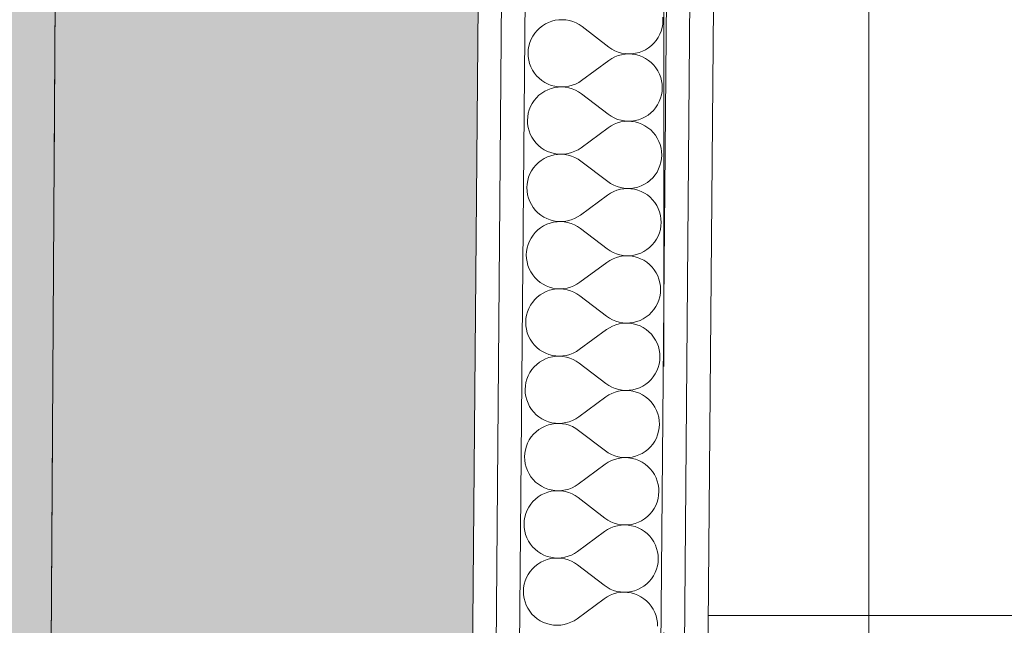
# Paper-space layout 'SA-902 Ruumi 103 siseviimistlused' of a CAD drawing. Header units: millimetres. Extents: x 15 to 415, y 5 to 292.
# Tile 56 of 108: x 134.94 to 140.17, y 149.23 to 152.44. Entities that reach past the tile are written whole.
import ezdxf
from ezdxf.xclip import XClip

# ---------------------------------------------------------------- set-up
doc = ezdxf.new("R2010")
doc.units = ezdxf.units.MM
doc.header["$MEASUREMENT"] = 0
doc.header["$XCLIPFRAME"] = 2
for name, pattern in [('Dot & Dashed', [6.702778, 3.527778, -1.763889, 0, -1.411111]), ('Small Dashed', [2.822222, 1.411111, -1.411111]), ('Wipeout_Contour', [1000, 0, -1000])]:
    doc.linetypes.add(name, pattern=pattern)
for name, color, linetype in [('AR - Seinad SS 2', 7, 'Continuous'), ('AR - Seinad SS.ol', 7, 'Continuous'), ('AR - Talad', 7, 'Continuous'), ('AR - Teljed', 7, 'Continuous'), ('AR - Vahelaed', 7, 'Continuous'), ('SA - põrandaviimistlus', 7, 'Continuous')]:
    doc.layers.add(name, color=color, linetype=linetype)
pattern_1 = [(0, (61.449, 53.2755), (0, 6), []), (90, (61.449, 53.2755), (-6, 0), [])]
pattern_2 = [(0, (61.4492, 53.2755), (0, 0.75), [0, -0.75])]

# ---------------------------------------------------------------- blocks, each defined once
blk = doc.blocks.new('*X12')
at = {"layer": 'AR - Seinad SS 2', "color": 5, "linetype": 'Continuous', "lineweight": 5}
for p, q in [((138.36, 152.4366), (138.3591, 152.4554)), ((137.7052, 152.3971), (137.6917, 152.384)), ((137.72, 152.4087), (137.7052, 152.3971)), ((137.7359, 152.4187), (137.72, 152.4087)), ((137.7528, 152.427), (137.7359, 152.4187)), ((137.7705, 152.4334), (137.7528, 152.427)), ((137.7888, 152.438), (137.7705, 152.4334)), ((137.8074, 152.4406), (137.7888, 152.438)), ((137.8262, 152.4412), (137.8074, 152.4406)), ((137.845, 152.4398), (137.8262, 152.4412)), ((137.8635, 152.4365), (137.845, 152.4398)), ((137.8816, 152.4313), (137.8635, 152.4365)), ((137.899, 152.4241), (137.8816, 152.4313)), ((137.9156, 152.4152), (137.899, 152.4241)), ((137.9311, 152.4046), (137.9156, 152.4152)), ((138.073, 152.2962), (137.9311, 152.4046)), ((138.3506, 152.3811), (138.3557, 152.3993)), ((138.3557, 152.3993), (138.3588, 152.4178)), ((138.3588, 152.4178), (138.36, 152.4366)), ((137.6692, 152.3538), (137.6605, 152.3372)), ((137.6796, 152.3695), (137.6692, 152.3538)), ((137.6917, 152.384), (137.6796, 152.3695)), ((138.3245, 152.3313), (138.335, 152.347)), ((138.335, 152.347), (138.3437, 152.3636)), ((138.3437, 152.3636), (138.3506, 152.3811)), ((137.6485, 152.3015), (137.6453, 152.283)), ((137.6535, 152.3197), (137.6485, 152.3015)), ((137.6605, 152.3372), (137.6535, 152.3197)), ((138.073, 152.2962), (138.0886, 152.2856)), ((138.0886, 152.2856), (138.1051, 152.2767)), ((138.2682, 152.2821), (138.2842, 152.2921)), ((138.2842, 152.2921), (138.299, 152.3037)), ((138.299, 152.3037), (138.3125, 152.3168)), ((138.3125, 152.3168), (138.3245, 152.3313)), ((137.6453, 152.283), (137.6442, 152.2642)), ((137.6442, 152.2642), (137.645, 152.2454)), ((137.645, 152.2454), (137.6478, 152.2268)), ((138.0881, 152.2351), (138.0724, 152.2248)), ((138.1049, 152.2438), (138.0881, 152.2351)), ((138.1224, 152.2506), (138.1049, 152.2438)), ((138.1051, 152.2767), (138.1226, 152.2695)), ((138.1406, 152.2555), (138.1224, 152.2506)), ((138.1226, 152.2695), (138.1406, 152.2643)), ((138.1406, 152.2643), (138.1592, 152.261)), ((138.1591, 152.2585), (138.1406, 152.2555)), ((138.1779, 152.2596), (138.1591, 152.2585)), ((138.1592, 152.261), (138.1779, 152.2596)), ((138.1779, 152.2596), (138.1967, 152.2602)), ((138.1967, 152.2586), (138.1779, 152.2596)), ((138.1967, 152.2602), (138.2154, 152.2628)), ((138.2153, 152.2557), (138.1967, 152.2586)), ((138.2335, 152.2508), (138.2153, 152.2557)), ((138.2154, 152.2628), (138.2336, 152.2674)), ((138.2511, 152.2441), (138.2335, 152.2508)), ((138.2336, 152.2674), (138.2513, 152.2738)), ((138.2678, 152.2355), (138.2511, 152.2441)), ((138.2513, 152.2738), (138.2682, 152.2821)), ((138.2836, 152.2253), (138.2678, 152.2355)), ((137.6478, 152.2268), (137.6526, 152.2086)), ((137.6526, 152.2086), (137.6592, 152.191)), ((137.6592, 152.191), (137.6676, 152.1741)), ((138.0724, 152.2248), (137.9286, 152.1189)), ((138.2982, 152.2134), (138.2836, 152.2253)), ((138.3115, 152.2), (138.2982, 152.2134)), ((138.3232, 152.1853), (138.3115, 152.2)), ((138.3334, 152.1695), (138.3232, 152.1853)), ((137.6676, 152.1741), (137.6778, 152.1583)), ((137.6778, 152.1583), (137.6896, 152.1436)), ((137.6896, 152.1436), (137.7029, 152.1303)), ((137.7029, 152.1303), (137.7175, 152.1184)), ((138.3419, 152.1527), (138.3334, 152.1695)), ((138.3485, 152.1351), (138.3419, 152.1527)), ((138.3533, 152.1169), (138.3485, 152.1351)), ((137.7175, 152.1184), (137.7332, 152.1081)), ((137.7332, 152.1081), (137.75, 152.0996)), ((137.7674, 152.0763), (137.7497, 152.0698)), ((137.75, 152.0996), (137.7676, 152.0928)), ((137.7857, 152.0808), (137.7674, 152.0763)), ((137.7676, 152.0928), (137.7857, 152.088)), ((137.7857, 152.088), (137.8043, 152.085)), ((137.8043, 152.0834), (137.7857, 152.0808)), ((137.8043, 152.085), (137.8231, 152.0841)), ((137.8231, 152.0841), (137.8043, 152.0834)), ((137.8231, 152.0841), (137.8419, 152.0851)), ((137.8419, 152.0827), (137.8231, 152.0841)), ((137.8419, 152.0851), (137.8605, 152.0881)), ((137.8604, 152.0794), (137.8419, 152.0827)), ((137.8785, 152.0741), (137.8604, 152.0794)), ((137.8605, 152.0881), (137.8787, 152.0931)), ((137.8787, 152.0931), (137.8962, 152.0999)), ((137.8962, 152.0999), (137.9129, 152.1085)), ((137.9129, 152.1085), (137.9286, 152.1189)), ((138.3561, 152.0983), (138.3533, 152.1169)), ((138.3557, 152.0607), (138.3569, 152.0795)), ((138.3569, 152.0795), (138.3561, 152.0983)), ((137.6886, 152.0268), (137.6766, 152.0124)), ((137.7021, 152.0399), (137.6886, 152.0268)), ((137.7169, 152.0516), (137.7021, 152.0399)), ((137.7328, 152.0616), (137.7169, 152.0516)), ((137.7497, 152.0698), (137.7328, 152.0616)), ((137.8959, 152.067), (137.8785, 152.0741)), ((137.9125, 152.0581), (137.8959, 152.067)), ((137.928, 152.0475), (137.9125, 152.0581)), ((138.07, 151.9391), (137.928, 152.0475)), ((138.3406, 152.0065), (138.3476, 152.024)), ((138.3476, 152.024), (138.3526, 152.0421)), ((138.3526, 152.0421), (138.3557, 152.0607)), ((137.6574, 151.98), (137.6504, 151.9625)), ((137.6661, 151.9967), (137.6574, 151.98)), ((137.6766, 152.0124), (137.6661, 151.9967)), ((138.3094, 151.9597), (138.3214, 151.9742)), ((138.3214, 151.9742), (138.3319, 151.9898)), ((138.3319, 151.9898), (138.3406, 152.0065)), ((137.6422, 151.9259), (137.6411, 151.9071)), ((137.6454, 151.9444), (137.6422, 151.9259)), ((137.6504, 151.9625), (137.6454, 151.9444)), ((138.07, 151.9391), (138.0855, 151.9285)), ((138.0855, 151.9285), (138.1021, 151.9195)), ((138.1021, 151.9195), (138.1195, 151.9124)), ((138.2482, 151.9167), (138.2651, 151.925)), ((138.2651, 151.925), (138.2811, 151.935)), ((138.2811, 151.935), (138.2959, 151.9466)), ((138.2959, 151.9466), (138.3094, 151.9597)), ((137.6411, 151.9071), (137.6419, 151.8883)), ((137.6419, 151.8883), (137.6447, 151.8697)), ((137.6447, 151.8697), (137.6495, 151.8514)), ((138.0693, 151.8677), (137.9256, 151.7618)), ((138.0851, 151.878), (138.0693, 151.8677)), ((138.1018, 151.8866), (138.0851, 151.878)), ((138.1193, 151.8935), (138.1018, 151.8866)), ((138.1375, 151.8984), (138.1193, 151.8935)), ((138.1195, 151.9124), (138.1376, 151.9072)), ((138.1561, 151.9014), (138.1375, 151.8984)), ((138.1376, 151.9072), (138.1561, 151.9038)), ((138.1561, 151.9038), (138.1748, 151.9025)), ((138.1748, 151.9025), (138.1561, 151.9014)), ((138.1748, 151.9025), (138.1937, 151.9031)), ((138.1936, 151.9015), (138.1748, 151.9025)), ((138.2122, 151.8986), (138.1936, 151.9015)), ((138.1937, 151.9031), (138.2123, 151.9057)), ((138.2304, 151.8937), (138.2122, 151.8986)), ((138.2123, 151.9057), (138.2306, 151.9102)), ((138.248, 151.887), (138.2304, 151.8937)), ((138.2306, 151.9102), (138.2482, 151.9167)), ((138.2647, 151.8784), (138.248, 151.887)), ((138.2805, 151.8681), (138.2647, 151.8784)), ((138.2951, 151.8562), (138.2805, 151.8681)), ((137.6495, 151.8514), (137.6561, 151.8338)), ((137.6561, 151.8338), (137.6646, 151.817)), ((137.6646, 151.817), (137.6747, 151.8012)), ((138.3084, 151.8429), (138.2951, 151.8562)), ((138.3202, 151.8282), (138.3084, 151.8429)), ((138.3303, 151.8124), (138.3202, 151.8282)), ((137.6747, 151.8012), (137.6865, 151.7865)), ((137.6865, 151.7865), (137.6998, 151.7732)), ((137.6998, 151.7732), (137.7144, 151.7613)), ((138.3388, 151.7956), (138.3303, 151.8124)), ((138.3454, 151.778), (138.3388, 151.7956)), ((138.3502, 151.7598), (138.3454, 151.778)), ((137.7144, 151.7613), (137.7302, 151.751)), ((137.7467, 151.7127), (137.7298, 151.7044)), ((137.7302, 151.751), (137.7469, 151.7424)), ((137.7643, 151.7192), (137.7467, 151.7127)), ((137.7469, 151.7424), (137.7645, 151.7357)), ((137.7826, 151.7237), (137.7643, 151.7192)), ((137.7645, 151.7357), (137.7827, 151.7308)), ((137.8012, 151.7263), (137.7826, 151.7237)), ((137.7827, 151.7308), (137.8013, 151.7279)), ((137.8201, 151.7269), (137.8012, 151.7263)), ((137.8013, 151.7279), (137.8201, 151.727)), ((137.8201, 151.727), (137.8388, 151.728)), ((137.8388, 151.7256), (137.8201, 151.7269)), ((137.8388, 151.728), (137.8574, 151.731)), ((137.8573, 151.7223), (137.8388, 151.7256)), ((137.8754, 151.717), (137.8573, 151.7223)), ((137.8574, 151.731), (137.8756, 151.7359)), ((137.8928, 151.7099), (137.8754, 151.717)), ((137.8756, 151.7359), (137.8931, 151.7428)), ((137.8931, 151.7428), (137.9098, 151.7514)), ((137.9098, 151.7514), (137.9256, 151.7618)), ((138.353, 151.7411), (138.3502, 151.7598)), ((138.3527, 151.7036), (138.3538, 151.7223)), ((138.3538, 151.7223), (138.353, 151.7411)), ((137.6855, 151.6697), (137.6735, 151.6552)), ((137.699, 151.6828), (137.6855, 151.6697)), ((137.7138, 151.6944), (137.699, 151.6828)), ((137.7298, 151.7044), (137.7138, 151.6944)), ((137.9094, 151.7009), (137.8928, 151.7099)), ((137.9249, 151.6903), (137.9094, 151.7009)), ((138.0669, 151.582), (137.9249, 151.6903)), ((138.3375, 151.6494), (138.3445, 151.6669)), ((138.3445, 151.6669), (138.3495, 151.685)), ((138.3495, 151.685), (138.3527, 151.7036)), ((137.6473, 151.6054), (137.6423, 151.5873)), ((137.6543, 151.6229), (137.6473, 151.6054)), ((137.663, 151.6396), (137.6543, 151.6229)), ((137.6735, 151.6552), (137.663, 151.6396)), ((138.3063, 151.6026), (138.3183, 151.6171)), ((138.3183, 151.6171), (138.3288, 151.6327)), ((138.3288, 151.6327), (138.3375, 151.6494)), ((137.6392, 151.5687), (137.638, 151.5499)), ((137.6423, 151.5873), (137.6392, 151.5687)), ((138.0669, 151.582), (138.0824, 151.5713)), ((138.0824, 151.5713), (138.099, 151.5624)), ((138.099, 151.5624), (138.1164, 151.5553)), ((138.1164, 151.5553), (138.1345, 151.55)), ((138.2092, 151.5486), (138.2275, 151.5531)), ((138.2275, 151.5531), (138.2452, 151.5596)), ((138.2452, 151.5596), (138.2621, 151.5678)), ((138.2621, 151.5678), (138.278, 151.5778)), ((138.278, 151.5778), (138.2928, 151.5895)), ((138.2928, 151.5895), (138.3063, 151.6026)), ((137.638, 151.5499), (137.6388, 151.5311)), ((137.6388, 151.5311), (137.6416, 151.5125)), ((137.6416, 151.5125), (137.6464, 151.4943)), ((138.0663, 151.5105), (137.9225, 151.4046)), ((138.082, 151.5209), (138.0663, 151.5105)), ((138.0987, 151.5295), (138.082, 151.5209)), ((138.1162, 151.5363), (138.0987, 151.5295)), ((138.1344, 151.5413), (138.1162, 151.5363)), ((138.153, 151.5443), (138.1344, 151.5413)), ((138.1345, 151.55), (138.153, 151.5467)), ((138.153, 151.5467), (138.1718, 151.5453)), ((138.1718, 151.5453), (138.153, 151.5443)), ((138.1718, 151.5453), (138.1906, 151.546)), ((138.1906, 151.5444), (138.1718, 151.5453)), ((138.1906, 151.546), (138.2092, 151.5486)), ((138.2092, 151.5414), (138.1906, 151.5444)), ((138.2273, 151.5366), (138.2092, 151.5414)), ((138.2449, 151.5298), (138.2273, 151.5366)), ((138.2617, 151.5213), (138.2449, 151.5298)), ((138.2774, 151.511), (138.2617, 151.5213)), ((138.292, 151.4991), (138.2774, 151.511)), ((137.6464, 151.4943), (137.653, 151.4767)), ((137.653, 151.4767), (137.6615, 151.4599)), ((137.6615, 151.4599), (137.6717, 151.4441)), ((138.3053, 151.4858), (138.292, 151.4991)), ((138.3171, 151.4711), (138.3053, 151.4858)), ((138.3273, 151.4553), (138.3171, 151.4711)), ((138.3357, 151.4384), (138.3273, 151.4553)), ((137.6717, 151.4441), (137.6834, 151.4294)), ((137.6834, 151.4294), (137.6967, 151.416)), ((137.6967, 151.416), (137.7113, 151.4042)), ((137.7113, 151.4042), (137.7271, 151.3939)), ((137.9068, 151.3943), (137.9225, 151.4046)), ((138.3423, 151.4208), (138.3357, 151.4384)), ((138.3471, 151.4026), (138.3423, 151.4208)), ((138.3499, 151.384), (138.3471, 151.4026)), ((137.7267, 151.3473), (137.7107, 151.3373)), ((137.7436, 151.3556), (137.7267, 151.3473)), ((137.7271, 151.3939), (137.7438, 151.3853)), ((137.7613, 151.362), (137.7436, 151.3556)), ((137.7438, 151.3853), (137.7614, 151.3786)), ((137.7795, 151.3666), (137.7613, 151.362)), ((137.7614, 151.3786), (137.7796, 151.3737)), ((137.7982, 151.3692), (137.7795, 151.3666)), ((137.7796, 151.3737), (137.7982, 151.3708)), ((137.7982, 151.3708), (137.817, 151.3698)), ((137.817, 151.3698), (137.7982, 151.3692)), ((137.817, 151.3698), (137.8358, 151.3709)), ((137.8357, 151.3684), (137.817, 151.3698)), ((137.8543, 151.3651), (137.8357, 151.3684)), ((137.8358, 151.3709), (137.8543, 151.3739)), ((137.8543, 151.3739), (137.8725, 151.3788)), ((137.8723, 151.3599), (137.8543, 151.3651)), ((137.8898, 151.3527), (137.8723, 151.3599)), ((137.8725, 151.3788), (137.89, 151.3856)), ((137.9063, 151.3438), (137.8898, 151.3527)), ((137.89, 151.3856), (137.9068, 151.3943)), ((138.3464, 151.3279), (138.3496, 151.3464)), ((138.3496, 151.3464), (138.3507, 151.3652)), ((138.3507, 151.3652), (138.3499, 151.384)), ((137.6704, 151.2981), (137.6599, 151.2824)), ((137.6824, 151.3126), (137.6704, 151.2981)), ((137.6959, 151.3257), (137.6824, 151.3126)), ((137.7107, 151.3373), (137.6959, 151.3257)), ((137.9219, 151.3332), (137.9063, 151.3438)), ((138.0638, 151.2248), (137.9219, 151.3332)), ((138.3257, 151.2756), (138.3344, 151.2922)), ((138.3344, 151.2922), (138.3414, 151.3097)), ((138.3414, 151.3097), (138.3464, 151.3279)), ((137.6443, 151.2483), (137.6392, 151.2302)), ((137.6512, 151.2658), (137.6443, 151.2483)), ((137.6599, 151.2824), (137.6512, 151.2658)), ((138.2897, 151.2323), (138.3032, 151.2455)), ((138.3032, 151.2455), (138.3153, 151.2599)), ((138.3153, 151.2599), (138.3257, 151.2756)), ((137.6361, 151.2116), (137.6349, 151.1928)), ((137.6349, 151.1928), (137.6358, 151.174)), ((137.6392, 151.2302), (137.6361, 151.2116)), ((138.0638, 151.2248), (138.0793, 151.2142)), ((138.0793, 151.2142), (138.0959, 151.2053)), ((138.0959, 151.2053), (138.1133, 151.1982)), ((138.1133, 151.1982), (138.1314, 151.1929)), ((138.1499, 151.1872), (138.1313, 151.1842)), ((138.1314, 151.1929), (138.1499, 151.1896)), ((138.1499, 151.1896), (138.1687, 151.1882)), ((138.1687, 151.1882), (138.1499, 151.1872)), ((138.1687, 151.1882), (138.1875, 151.1888)), ((138.1875, 151.1872), (138.1687, 151.1882)), ((138.1875, 151.1888), (138.2061, 151.1914)), ((138.2061, 151.1843), (138.1875, 151.1872)), ((138.2061, 151.1914), (138.2244, 151.196)), ((138.2244, 151.196), (138.2421, 151.2024)), ((138.2421, 151.2024), (138.259, 151.2107)), ((138.259, 151.2107), (138.2749, 151.2207)), ((138.2749, 151.2207), (138.2897, 151.2323)), ((137.6358, 151.174), (137.6386, 151.1554)), ((137.6386, 151.1554), (137.6433, 151.1372)), ((137.6433, 151.1372), (137.6499, 151.1196)), ((138.0632, 151.1534), (137.9194, 151.0475)), ((138.0789, 151.1637), (138.0632, 151.1534)), ((138.0956, 151.1724), (138.0789, 151.1637)), ((138.1132, 151.1792), (138.0956, 151.1724)), ((138.1313, 151.1842), (138.1132, 151.1792)), ((138.2243, 151.1795), (138.2061, 151.1843)), ((138.2418, 151.1727), (138.2243, 151.1795)), ((138.2586, 151.1641), (138.2418, 151.1727)), ((138.2743, 151.1539), (138.2586, 151.1641)), ((138.2889, 151.142), (138.2743, 151.1539)), ((138.3022, 151.1286), (138.2889, 151.142)), ((137.6499, 151.1196), (137.6584, 151.1028)), ((137.6584, 151.1028), (137.6686, 151.0869)), ((137.6686, 151.0869), (137.6804, 151.0723)), ((138.314, 151.114), (138.3022, 151.1286)), ((138.3242, 151.0981), (138.314, 151.114)), ((138.3326, 151.0813), (138.3242, 151.0981)), ((137.6804, 151.0723), (137.6936, 151.0589)), ((137.6936, 151.0589), (137.7082, 151.047)), ((137.7082, 151.047), (137.724, 151.0367)), ((137.724, 151.0367), (137.7407, 151.0282)), ((137.887, 151.0285), (137.9037, 151.0371)), ((137.9037, 151.0371), (137.9194, 151.0475)), ((138.3393, 151.0637), (138.3326, 151.0813)), ((138.344, 151.0455), (138.3393, 151.0637)), ((138.3468, 151.0269), (138.344, 151.0455)), ((137.7076, 150.9802), (137.6928, 150.9686)), ((137.7236, 150.9902), (137.7076, 150.9802)), ((137.7405, 150.9985), (137.7236, 150.9902)), ((137.7582, 151.0049), (137.7405, 150.9985)), ((137.7407, 151.0282), (137.7583, 151.0214)), ((137.7764, 151.0094), (137.7582, 151.0049)), ((137.7583, 151.0214), (137.7765, 151.0166)), ((137.7951, 151.0121), (137.7764, 151.0094)), ((137.7765, 151.0166), (137.7951, 151.0136)), ((137.7951, 151.0136), (137.8139, 151.0127)), ((137.8139, 151.0127), (137.7951, 151.0121)), ((137.8139, 151.0127), (137.8327, 151.0137)), ((137.8327, 151.0113), (137.8139, 151.0127)), ((137.8327, 151.0137), (137.8513, 151.0167)), ((137.8512, 151.008), (137.8327, 151.0113)), ((137.8693, 151.0027), (137.8512, 151.008)), ((137.8513, 151.0167), (137.8694, 151.0217)), ((137.8867, 150.9956), (137.8693, 151.0027)), ((137.8694, 151.0217), (137.887, 151.0285)), ((137.9032, 150.9867), (137.8867, 150.9956)), ((137.9188, 150.9761), (137.9032, 150.9867)), ((138.3434, 150.9707), (138.3465, 150.9893)), ((138.3465, 150.9893), (138.3476, 151.0081)), ((138.3476, 151.0081), (138.3468, 151.0269)), ((137.6673, 150.941), (137.6569, 150.9253)), ((137.6793, 150.9554), (137.6673, 150.941)), ((137.6928, 150.9686), (137.6793, 150.9554)), ((138.0607, 150.8677), (137.9188, 150.9761)), ((138.3226, 150.9184), (138.3314, 150.9351)), ((138.3314, 150.9351), (138.3383, 150.9526)), ((138.3383, 150.9526), (138.3434, 150.9707)), ((137.6412, 150.8912), (137.6361, 150.873)), ((137.6481, 150.9086), (137.6412, 150.8912)), ((137.6569, 150.9253), (137.6481, 150.9086)), ((138.2718, 150.8636), (138.2866, 150.8752)), ((138.2866, 150.8752), (138.3001, 150.8883)), ((138.3001, 150.8883), (138.3122, 150.9028)), ((138.3122, 150.9028), (138.3226, 150.9184)), ((137.633, 150.8545), (137.6318, 150.8357)), ((137.6318, 150.8357), (137.6327, 150.8169)), ((137.6361, 150.873), (137.633, 150.8545)), ((138.0607, 150.8677), (138.0762, 150.8571)), ((138.0762, 150.8571), (138.0928, 150.8482)), ((138.1101, 150.8221), (138.0925, 150.8153)), ((138.0928, 150.8482), (138.1102, 150.841)), ((138.1282, 150.827), (138.1101, 150.8221)), ((138.1102, 150.841), (138.1283, 150.8358)), ((138.1468, 150.83), (138.1282, 150.827)), ((138.1283, 150.8358), (138.1468, 150.8324)), ((138.1468, 150.8324), (138.1656, 150.8311)), ((138.1656, 150.8311), (138.1468, 150.83)), ((138.1656, 150.8311), (138.1844, 150.8317)), ((138.1844, 150.8301), (138.1656, 150.8311)), ((138.1844, 150.8317), (138.203, 150.8343)), ((138.203, 150.8272), (138.1844, 150.8301)), ((138.203, 150.8343), (138.2213, 150.8389)), ((138.2212, 150.8223), (138.203, 150.8272)), ((138.2387, 150.8156), (138.2212, 150.8223)), ((138.2213, 150.8389), (138.239, 150.8453)), ((138.239, 150.8453), (138.2559, 150.8536)), ((138.2559, 150.8536), (138.2718, 150.8636)), ((137.6327, 150.8169), (137.6355, 150.7983)), ((137.6355, 150.7983), (137.6402, 150.7801)), ((137.6402, 150.7801), (137.6469, 150.7624)), ((138.0601, 150.7963), (137.9163, 150.6904)), ((138.0758, 150.8066), (138.0601, 150.7963)), ((138.0925, 150.8153), (138.0758, 150.8066)), ((138.2555, 150.807), (138.2387, 150.8156)), ((138.2713, 150.7967), (138.2555, 150.807)), ((138.2859, 150.7849), (138.2713, 150.7967)), ((138.2991, 150.7715), (138.2859, 150.7849)), ((138.3109, 150.7568), (138.2991, 150.7715)), ((137.6469, 150.7624), (137.6553, 150.7456)), ((137.6553, 150.7456), (137.6655, 150.7298)), ((137.6655, 150.7298), (137.6773, 150.7151)), ((138.3211, 150.741), (138.3109, 150.7568)), ((138.3295, 150.7242), (138.3211, 150.741)), ((138.3362, 150.7066), (138.3295, 150.7242)), ((137.6773, 150.7151), (137.6905, 150.7018)), ((137.6905, 150.7018), (137.7051, 150.6899)), ((137.7051, 150.6899), (137.7209, 150.6796)), ((137.7209, 150.6796), (137.7377, 150.6711)), ((137.7377, 150.6711), (137.7552, 150.6643)), ((137.8482, 150.6596), (137.8663, 150.6646)), ((137.8663, 150.6646), (137.8839, 150.6714)), ((137.8839, 150.6714), (137.9006, 150.68)), ((137.9006, 150.68), (137.9163, 150.6904)), ((138.3409, 150.6884), (138.3362, 150.7066)), ((138.3437, 150.6698), (138.3409, 150.6884)), ((138.3446, 150.6509), (138.3437, 150.6698)), ((137.7046, 150.623), (137.6898, 150.6114)), ((137.7205, 150.6331), (137.7046, 150.623)), ((137.7374, 150.6413), (137.7205, 150.6331)), ((137.7551, 150.6478), (137.7374, 150.6413)), ((137.7734, 150.6523), (137.7551, 150.6478)), ((137.7552, 150.6643), (137.7734, 150.6594)), ((137.7734, 150.6594), (137.792, 150.6565)), ((137.792, 150.6549), (137.7734, 150.6523)), ((137.792, 150.6565), (137.8108, 150.6556)), ((137.8108, 150.6555), (137.792, 150.6549)), ((137.8108, 150.6556), (137.8296, 150.6566)), ((137.8296, 150.6542), (137.8108, 150.6555)), ((137.8296, 150.6566), (137.8482, 150.6596)), ((137.8481, 150.6509), (137.8296, 150.6542)), ((137.8662, 150.6456), (137.8481, 150.6509)), ((137.8836, 150.6385), (137.8662, 150.6456)), ((137.9002, 150.6296), (137.8836, 150.6385)), ((137.9157, 150.6189), (137.9002, 150.6296)), ((138.0576, 150.5106), (137.9157, 150.6189)), ((138.3352, 150.5955), (138.3403, 150.6136)), ((138.3403, 150.6136), (138.3434, 150.6322)), ((138.3434, 150.6322), (138.3446, 150.6509)), ((137.6538, 150.5682), (137.645, 150.5515)), ((137.6642, 150.5838), (137.6538, 150.5682)), ((137.6763, 150.5983), (137.6642, 150.5838)), ((137.6898, 150.6114), (137.6763, 150.5983)), ((138.3091, 150.5457), (138.3195, 150.5613)), ((138.3195, 150.5613), (138.3283, 150.578)), ((138.3283, 150.578), (138.3352, 150.5955)), ((137.633, 150.5159), (137.6299, 150.4973)), ((137.6381, 150.534), (137.633, 150.5159)), ((137.645, 150.5515), (137.6381, 150.534)), ((138.0576, 150.5106), (138.0732, 150.4999)), ((138.2688, 150.5065), (138.2836, 150.5181)), ((138.2836, 150.5181), (138.297, 150.5312)), ((138.297, 150.5312), (138.3091, 150.5457)), ((137.6299, 150.4973), (137.6288, 150.4786)), ((137.6288, 150.4786), (137.6296, 150.4597)), ((137.6296, 150.4597), (137.6324, 150.4411)), ((138.0894, 150.4581), (138.0727, 150.4495)), ((138.0732, 150.4999), (138.0897, 150.491)), ((138.107, 150.4649), (138.0894, 150.4581)), ((138.0897, 150.491), (138.1071, 150.4839)), ((138.1251, 150.4699), (138.107, 150.4649)), ((138.1071, 150.4839), (138.1252, 150.4786)), ((138.1437, 150.4729), (138.1251, 150.4699)), ((138.1252, 150.4786), (138.1437, 150.4753)), ((138.1437, 150.4753), (138.1625, 150.474)), ((138.1625, 150.4739), (138.1437, 150.4729)), ((138.1625, 150.474), (138.1813, 150.4746)), ((138.1813, 150.473), (138.1625, 150.4739)), ((138.1813, 150.4746), (138.2, 150.4772)), ((138.1999, 150.4701), (138.1813, 150.473)), ((138.2181, 150.4652), (138.1999, 150.4701)), ((138.2, 150.4772), (138.2182, 150.4817)), ((138.2357, 150.4584), (138.2181, 150.4652)), ((138.2182, 150.4817), (138.2359, 150.4882)), ((138.2524, 150.4499), (138.2357, 150.4584)), ((138.2359, 150.4882), (138.2528, 150.4964)), ((138.2528, 150.4964), (138.2688, 150.5065)), ((137.6324, 150.4411), (137.6371, 150.4229)), ((137.6371, 150.4229), (137.6438, 150.4053)), ((137.6438, 150.4053), (137.6522, 150.3885)), ((138.057, 150.4391), (137.9132, 150.3332)), ((138.0727, 150.4495), (138.057, 150.4391)), ((138.2682, 150.4396), (138.2524, 150.4499)), ((138.2828, 150.4277), (138.2682, 150.4396)), ((138.296, 150.4144), (138.2828, 150.4277)), ((138.3078, 150.3997), (138.296, 150.4144)), ((137.6522, 150.3885), (137.6624, 150.3727)), ((137.6624, 150.3727), (137.6742, 150.358)), ((137.6742, 150.358), (137.6875, 150.3446)), ((138.318, 150.3839), (138.3078, 150.3997)), ((138.3265, 150.3671), (138.318, 150.3839)), ((138.3331, 150.3494), (138.3265, 150.3671)), ((137.6875, 150.3446), (137.7021, 150.3328)), ((137.7021, 150.3328), (137.7178, 150.3225)), ((137.7178, 150.3225), (137.7346, 150.3139)), ((137.7346, 150.3139), (137.7521, 150.3072)), ((137.7521, 150.3072), (137.7703, 150.3023)), ((137.7703, 150.3023), (137.7889, 150.2994)), ((137.7889, 150.2994), (137.8077, 150.2984)), ((137.8077, 150.2984), (137.7889, 150.2978)), ((137.8077, 150.2984), (137.8265, 150.2995)), ((137.8265, 150.2971), (137.8077, 150.2984)), ((137.8265, 150.2995), (137.8451, 150.3025)), ((137.8451, 150.3025), (137.8632, 150.3074)), ((137.8632, 150.3074), (137.8808, 150.3142)), ((137.8808, 150.3142), (137.8975, 150.3229)), ((137.8975, 150.3229), (137.9132, 150.3332)), ((138.3378, 150.3312), (138.3331, 150.3494)), ((138.3406, 150.3126), (138.3378, 150.3312)), ((138.3415, 150.2938), (138.3406, 150.3126)), ((137.6867, 150.2543), (137.6732, 150.2412)), ((137.7015, 150.2659), (137.6867, 150.2543)), ((137.7174, 150.2759), (137.7015, 150.2659)), ((137.7343, 150.2842), (137.7174, 150.2759)), ((137.752, 150.2906), (137.7343, 150.2842)), ((137.7703, 150.2952), (137.752, 150.2906)), ((137.7889, 150.2978), (137.7703, 150.2952)), ((137.845, 150.2937), (137.8265, 150.2971)), ((137.8631, 150.2885), (137.845, 150.2937)), ((137.8805, 150.2813), (137.8631, 150.2885)), ((137.8971, 150.2724), (137.8805, 150.2813)), ((137.9126, 150.2618), (137.8971, 150.2724)), ((138.0545, 150.1534), (137.9126, 150.2618)), ((138.3321, 150.2383), (138.3372, 150.2565)), ((138.3372, 150.2565), (138.3403, 150.275)), ((138.3403, 150.275), (138.3415, 150.2938)), ((137.642, 150.1944), (137.635, 150.1769)), ((137.6507, 150.2111), (137.642, 150.1944)), ((137.6611, 150.2267), (137.6507, 150.2111)), ((137.6732, 150.2412), (137.6611, 150.2267)), ((138.306, 150.1885), (138.3165, 150.2042)), ((138.3165, 150.2042), (138.3252, 150.2209)), ((138.3252, 150.2209), (138.3321, 150.2383)), ((137.63, 150.1588), (137.6268, 150.1402)), ((137.635, 150.1769), (137.63, 150.1588)), ((138.0545, 150.1534), (138.0701, 150.1428)), ((138.0701, 150.1428), (138.0866, 150.1339)), ((138.2497, 150.1393), (138.2657, 150.1493)), ((138.2657, 150.1493), (138.2805, 150.1609)), ((138.2805, 150.1609), (138.294, 150.1741)), ((138.294, 150.1741), (138.306, 150.1885)), ((137.6268, 150.1402), (137.6257, 150.1214)), ((137.6257, 150.1214), (137.6265, 150.1026)), ((137.6265, 150.1026), (137.6293, 150.084)), ((138.0696, 150.0924), (138.0539, 150.082)), ((138.0864, 150.101), (138.0696, 150.0924)), ((138.1039, 150.1078), (138.0864, 150.101)), ((138.0866, 150.1339), (138.1041, 150.1268)), ((138.1221, 150.1128), (138.1039, 150.1078)), ((138.1041, 150.1268), (138.1221, 150.1215)), ((138.1221, 150.1215), (138.1407, 150.1182)), ((138.1406, 150.1158), (138.1221, 150.1128)), ((138.1594, 150.1168), (138.1406, 150.1158)), ((138.1407, 150.1182), (138.1594, 150.1168)), ((138.1594, 150.1168), (138.1782, 150.1174)), ((138.1782, 150.1159), (138.1594, 150.1168)), ((138.1782, 150.1174), (138.1969, 150.1201)), ((138.1968, 150.1129), (138.1782, 150.1159)), ((138.215, 150.1081), (138.1968, 150.1129)), ((138.1969, 150.1201), (138.2151, 150.1246)), ((138.2326, 150.1013), (138.215, 150.1081)), ((138.2151, 150.1246), (138.2328, 150.131)), ((138.2493, 150.0928), (138.2326, 150.1013)), ((138.2328, 150.131), (138.2497, 150.1393)), ((138.2651, 150.0825), (138.2493, 150.0928)), ((137.6293, 150.084), (137.6341, 150.0658)), ((137.6341, 150.0658), (137.6407, 150.0482)), ((137.6407, 150.0482), (137.6491, 150.0314)), ((138.0539, 150.082), (137.9101, 149.9761)), ((138.2797, 150.0706), (138.2651, 150.0825)), ((138.293, 150.0572), (138.2797, 150.0706)), ((138.3047, 150.0426), (138.293, 150.0572)), ((138.3149, 150.0267), (138.3047, 150.0426)), ((137.6491, 150.0314), (137.6593, 150.0155)), ((137.6593, 150.0155), (137.6711, 150.0009)), ((137.6711, 150.0009), (137.6844, 149.9875)), ((137.6844, 149.9875), (137.699, 149.9756)), ((138.3234, 150.0099), (138.3149, 150.0267)), ((138.33, 149.9923), (138.3234, 150.0099)), ((138.3348, 149.9741), (138.33, 149.9923)), ((137.699, 149.9756), (137.7147, 149.9654)), ((137.7147, 149.9654), (137.7315, 149.9568)), ((137.7489, 149.9335), (137.7312, 149.9271)), ((137.7315, 149.9568), (137.7491, 149.95)), ((137.7672, 149.9381), (137.7489, 149.9335)), ((137.7491, 149.95), (137.7672, 149.9452)), ((137.7672, 149.9452), (137.7858, 149.9423)), ((137.7858, 149.9407), (137.7672, 149.9381)), ((137.7858, 149.9423), (137.8046, 149.9413)), ((137.8046, 149.9413), (137.7858, 149.9407)), ((137.8046, 149.9413), (137.8234, 149.9423)), ((137.8234, 149.9399), (137.8046, 149.9413)), ((137.8234, 149.9423), (137.842, 149.9453)), ((137.8419, 149.9366), (137.8234, 149.9399)), ((137.86, 149.9313), (137.8419, 149.9366)), ((137.842, 149.9453), (137.8602, 149.9503)), ((137.8602, 149.9503), (137.8777, 149.9571)), ((137.8777, 149.9571), (137.8944, 149.9658)), ((137.8944, 149.9658), (137.9101, 149.9761)), ((138.3376, 149.9555), (138.3348, 149.9741)), ((138.3372, 149.9179), (138.3384, 149.9367)), ((138.3384, 149.9367), (138.3376, 149.9555)), ((137.6701, 149.884), (137.6581, 149.8696)), ((137.6836, 149.8972), (137.6701, 149.884)), ((137.6984, 149.9088), (137.6836, 149.8972)), ((137.7143, 149.9188), (137.6984, 149.9088)), ((137.7312, 149.9271), (137.7143, 149.9188)), ((137.8774, 149.9242), (137.86, 149.9313)), ((137.894, 149.9153), (137.8774, 149.9242)), ((137.9095, 149.9047), (137.894, 149.9153)), ((138.0515, 149.7963), (137.9095, 149.9047)), ((138.3221, 149.8637), (138.3291, 149.8812)), ((138.3291, 149.8812), (138.3341, 149.8993)), ((138.3341, 149.8993), (138.3372, 149.9179)), ((137.6389, 149.8373), (137.6319, 149.8198)), ((137.6476, 149.8539), (137.6389, 149.8373)), ((137.6581, 149.8696), (137.6476, 149.8539)), ((138.2909, 149.8169), (138.3029, 149.8314)), ((138.3029, 149.8314), (138.3134, 149.8471)), ((138.3134, 149.8471), (138.3221, 149.8637)), ((137.6237, 149.7831), (137.6226, 149.7643)), ((137.6269, 149.8016), (137.6237, 149.7831)), ((137.6319, 149.8198), (137.6269, 149.8016)), ((138.0515, 149.7963), (138.067, 149.7857)), ((138.067, 149.7857), (138.0836, 149.7768)), ((138.0836, 149.7768), (138.101, 149.7696)), ((138.2297, 149.7739), (138.2466, 149.7822)), ((138.2466, 149.7822), (138.2626, 149.7922)), ((138.2626, 149.7922), (138.2774, 149.8038)), ((138.2774, 149.8038), (138.2909, 149.8169)), ((137.6226, 149.7643), (137.6234, 149.7455)), ((137.6234, 149.7455), (137.6262, 149.7269)), ((137.6262, 149.7269), (137.631, 149.7087)), ((138.0508, 149.7249), (137.9071, 149.619)), ((138.0666, 149.7352), (138.0508, 149.7249)), ((138.0833, 149.7439), (138.0666, 149.7352)), ((138.1008, 149.7507), (138.0833, 149.7439)), ((138.119, 149.7556), (138.1008, 149.7507)), ((138.101, 149.7696), (138.1191, 149.7644)), ((138.1376, 149.7586), (138.119, 149.7556)), ((138.1191, 149.7644), (138.1376, 149.7611)), ((138.1376, 149.7611), (138.1563, 149.7597)), ((138.1563, 149.7597), (138.1376, 149.7586)), ((138.1563, 149.7597), (138.1752, 149.7603)), ((138.1751, 149.7587), (138.1563, 149.7597)), ((138.1937, 149.7558), (138.1751, 149.7587)), ((138.1752, 149.7603), (138.1938, 149.7629)), ((138.2119, 149.7509), (138.1937, 149.7558)), ((138.1938, 149.7629), (138.2121, 149.7675)), ((138.2295, 149.7442), (138.2119, 149.7509)), ((138.2121, 149.7675), (138.2297, 149.7739)), ((138.2462, 149.7356), (138.2295, 149.7442)), ((138.262, 149.7253), (138.2462, 149.7356)), ((138.2766, 149.7135), (138.262, 149.7253)), ((137.631, 149.7087), (137.6376, 149.6911)), ((137.6376, 149.6911), (137.6461, 149.6742)), ((137.6461, 149.6742), (137.6562, 149.6584)), ((138.2899, 149.7001), (138.2766, 149.7135)), ((138.3017, 149.6854), (138.2899, 149.7001)), ((138.3118, 149.6696), (138.3017, 149.6854)), ((137.6562, 149.6584), (137.668, 149.6437)), ((137.668, 149.6437), (137.6813, 149.6304)), ((137.6813, 149.6304), (137.6959, 149.6185)), ((137.8913, 149.6086), (137.9071, 149.619)), ((138.3203, 149.6528), (138.3118, 149.6696)), ((138.3269, 149.6352), (138.3203, 149.6528)), ((138.3317, 149.617), (138.3269, 149.6352)), ((137.6959, 149.6185), (137.7117, 149.6082)), ((137.7282, 149.5699), (137.7113, 149.5617)), ((137.7117, 149.6082), (137.7284, 149.5997)), ((137.7458, 149.5764), (137.7282, 149.5699)), ((137.7284, 149.5997), (137.746, 149.5929)), ((137.7641, 149.5809), (137.7458, 149.5764)), ((137.746, 149.5929), (137.7642, 149.5881)), ((137.7827, 149.5835), (137.7641, 149.5809)), ((137.7642, 149.5881), (137.7828, 149.5851)), ((137.8016, 149.5842), (137.7827, 149.5835)), ((137.7828, 149.5851), (137.8016, 149.5842)), ((137.8016, 149.5842), (137.8203, 149.5852)), ((137.8203, 149.5828), (137.8016, 149.5842)), ((137.8203, 149.5852), (137.8389, 149.5882)), ((137.8388, 149.5795), (137.8203, 149.5828)), ((137.8569, 149.5742), (137.8388, 149.5795)), ((137.8389, 149.5882), (137.8571, 149.5932)), ((137.8743, 149.5671), (137.8569, 149.5742)), ((137.8571, 149.5932), (137.8746, 149.6)), ((137.8909, 149.5582), (137.8743, 149.5671)), ((137.8746, 149.6), (137.8913, 149.6086)), ((138.3345, 149.5984), (138.3317, 149.617)), ((138.3342, 149.5608), (138.3353, 149.5796)), ((138.3353, 149.5796), (138.3345, 149.5984)), ((137.667, 149.5269), (137.655, 149.5124)), ((137.6805, 149.54), (137.667, 149.5269)), ((137.6953, 149.5517), (137.6805, 149.54)), ((137.7113, 149.5617), (137.6953, 149.5517)), ((137.9064, 149.5475), (137.8909, 149.5582)), ((138.0484, 149.4392), (137.9064, 149.5475)), ((138.319, 149.5066), (138.326, 149.5241)), ((138.326, 149.5241), (138.331, 149.5422)), ((138.331, 149.5422), (138.3342, 149.5608)), ((137.6288, 149.4626), (137.6238, 149.4445)), ((137.6358, 149.4801), (137.6288, 149.4626)), ((137.6445, 149.4968), (137.6358, 149.4801)), ((137.655, 149.5124), (137.6445, 149.4968)), ((138.2878, 149.4598), (138.2998, 149.4743)), ((138.2998, 149.4743), (138.3103, 149.4899)), ((138.3103, 149.4899), (138.319, 149.5066)), ((137.6207, 149.4259), (137.6195, 149.4072)), ((137.6238, 149.4445), (137.6207, 149.4259)), ((138.0484, 149.4392), (138.0639, 149.4286)), ((138.0639, 149.4286), (138.0805, 149.4196)), ((138.0805, 149.4196), (138.0979, 149.4125)), ((138.0979, 149.4125), (138.116, 149.4072)), ((138.1907, 149.4058), (138.209, 149.4103)), ((138.209, 149.4103), (138.2267, 149.4168)), ((138.2267, 149.4168), (138.2436, 149.4251)), ((138.2436, 149.4251), (138.2595, 149.4351)), ((138.2595, 149.4351), (138.2743, 149.4467)), ((138.2743, 149.4467), (138.2878, 149.4598)), ((137.6195, 149.4072), (137.6203, 149.3884)), ((137.6203, 149.3884), (137.6231, 149.3698)), ((137.6231, 149.3698), (137.6279, 149.3515)), ((138.0478, 149.3677), (137.904, 149.2618)), ((138.0635, 149.3781), (138.0478, 149.3677)), ((138.0802, 149.3867), (138.0635, 149.3781)), ((138.0977, 149.3936), (138.0802, 149.3867)), ((138.1159, 149.3985), (138.0977, 149.3936)), ((138.1345, 149.4015), (138.1159, 149.3985)), ((138.116, 149.4072), (138.1345, 149.4039)), ((138.1345, 149.4039), (138.1533, 149.4026)), ((138.1533, 149.4025), (138.1345, 149.4015)), ((138.1533, 149.4026), (138.1721, 149.4032)), ((138.1721, 149.4016), (138.1533, 149.4025)), ((138.1721, 149.4032), (138.1907, 149.4058)), ((138.1907, 149.3987), (138.1721, 149.4016)), ((138.2088, 149.3938), (138.1907, 149.3987)), ((138.2264, 149.3871), (138.2088, 149.3938)), ((138.2432, 149.3785), (138.2264, 149.3871)), ((138.2589, 149.3682), (138.2432, 149.3785)), ((138.2735, 149.3563), (138.2589, 149.3682)), ((137.6279, 149.3515), (137.6345, 149.3339)), ((137.6345, 149.3339), (137.643, 149.3171)), ((137.643, 149.3171), (137.6532, 149.3013)), ((138.2868, 149.343), (138.2735, 149.3563)), ((138.2986, 149.3283), (138.2868, 149.343)), ((138.3088, 149.3125), (138.2986, 149.3283)), ((138.3172, 149.2957), (138.3088, 149.3125)), ((137.6532, 149.3013), (137.6649, 149.2866)), ((137.6649, 149.2866), (137.6782, 149.2733)), ((137.6782, 149.2733), (137.6928, 149.2614)), ((137.6928, 149.2614), (137.7086, 149.2511)), ((137.8883, 149.2515), (137.904, 149.2618)), ((138.3238, 149.2781), (138.3172, 149.2957)), ((138.3286, 149.2598), (138.3238, 149.2781)), ((138.3314, 149.2412), (138.3286, 149.2598)), ((137.7086, 149.2511), (137.7253, 149.2425)), ((137.7253, 149.2425), (137.7429, 149.2358)), ((137.7429, 149.2358), (137.7611, 149.2309)), ((137.7611, 149.2309), (137.7797, 149.228)), ((137.7797, 149.228), (137.7985, 149.2271)), ((137.7985, 149.2271), (137.8173, 149.2281)), ((137.8173, 149.2281), (137.8358, 149.2311)), ((137.8358, 149.2311), (137.854, 149.236)), ((137.854, 149.236), (137.8715, 149.2429)), ((137.8715, 149.2429), (137.8883, 149.2515)), ((138.3322, 149.2224), (138.3314, 149.2412))]:
    blk.add_line(p, q, dxfattribs=at)
blk = doc.blocks.new('Drawing_1_1', base_point=(61.4492, 53.2755))
at = {"layer": 'SA - põrandaviimistlus', "linetype": 'Continuous', "lineweight": 13}
h = blk.add_hatch(dxfattribs=at)
h.set_pattern_fill('Grid_600x600_0001', color=254, style=0, pattern_type=2)
h.set_pattern_definition(pattern_1)
h.paths.add_polyline_path([(105.7208, 218.2439), (105.3855, 198.5263), (106.7362, 198.5157), (106.695, 195.5371), (108.166, 195.5371), (108.166, 192.7674), (134.0153, 192.7674), (134.0153, 195.5371), (134.3038, 195.5371), (134.3005, 197.8813), (142.2021, 197.8926), (142.2299, 199.9856), (149.4293, 199.8898), (149.4042, 196.9587), (152.2617, 196.9631), (152.2674, 193.1631), (188.5829, 193.2183), (188.5771, 197.0183), (193.4664, 197.0256), (193.4664, 198.218), (199.1664, 198.218), (199.1664, 197.0342), (214.2761, 197.0571), (214.287, 189.8571), (213.6422, 189.8564), (213.261, 163.4127), (213.958, 163.4151), (213.9783, 157.5651), (211.7245, 157.5838), (211.3334, 131.1908), (212.7833, 131.1693), (212.7796, 130.9251), (213.9015, 130.9274), (213.9141, 125.2274), (190.8191, 125.1962), (190.8148, 127.8435), (145.5167, 127.7839), (145.5191, 125.1365), (140.6255, 125.1301), (140.5897, 115.8428), (138.3326, 115.8516), (138.1789, 76.1598), (140.4364, 76.1508), (140.4185, 64.8477), (197.7154, 64.9384), (197.7542, 97.4524), (212.7335, 97.4163), (212.6893, 96.6167), (213.6747, 96.6143), (213.6653, 92.6401), (238.6651, 92.58), (238.6746, 96.5545), (243.2953, 96.5434), (244.2005, 96.5413), (244.2005, 125.2943), (238.9141, 125.2826), (238.9015, 130.9826), (240.0614, 130.9851), (240.061, 131.1851), (242.9637, 131.1502), (242.9617, 130.9915), (244.2005, 130.9943), (244.2005, 189.9025), (243.683, 189.9017), (243.2878, 157.6251), (239.6868, 157.6545), (239.6665, 163.5044), (240.4597, 163.5072), (240.7828, 189.8973), (240.0672, 189.8962), (240.0563, 197.0962), (244.2005, 197.1025), (244.2005, 199.0362), (201.1664, 199.0362), (201.1664, 212.4455), (209.7608, 212.4455, -0.068715), (209.0369, 214.4234), (199.1664, 214.4455), (199.1664, 211.518), (193.4664, 211.518), (193.4253, 233.3489), (149.8744, 233.3468), (149.7918, 227.137), (142.5924, 227.2328), (142.7036, 235.5863), (114.9286, 235.5863), (114.9286, 218.1863), (107.0505, 218.1863)])
h.paths.add_polyline_path([(145.6255, 67.9384), (145.6255, 122.2274), (205.9093, 122.2274), (205.9093, 100.4524), (190.7569, 100.4524), (190.7569, 67.9384)], flags=0)
h.paths.add_polyline_path([(215.9142, 134.2782), (215.9142, 189.0956), (236.9141, 189.0956), (236.9141, 134.2782)], flags=0)
h.paths.add_polyline_path([(215.9142, 100.4524), (215.9142, 122.2274), (236.9141, 122.2274), (236.9141, 100.4524)], flags=0)
h = blk.add_hatch(dxfattribs=at)
h.set_pattern_fill('Grid_600x600_0001', color=254, style=0, pattern_type=2)
h.set_pattern_definition(pattern_1)
h.paths.add_polyline_path([(140.6957, 130.8302), (145.5116, 130.8365), (145.5162, 128.1839), (190.8143, 128.2435), (190.8116, 130.8962), (209.8793, 130.9213), (209.8836, 131.2123), (211.3334, 131.1908), (211.7245, 157.5838), (210.2747, 157.6053), (210.4629, 170.3084), (208.1631, 170.3405), (208.4193, 189.8482), (188.5881, 189.8182), (188.5835, 192.7882), (152.2628, 192.7331), (152.2673, 189.7631), (141.0691, 189.7461), (141.01, 180.4123), (138.7767, 180.4264), (138.5205, 140.0058), (140.7538, 139.9916)])
h.paths.add_polyline_path([(145.6255, 134.2782), (145.6255, 185.9556), (205.9093, 185.9556), (205.9093, 134.2782)], flags=0)
at = {"layer": 'SA - põrandaviimistlus', "linetype": 'Continuous', "lineweight": 20}
h = blk.add_hatch(dxfattribs=at)
h.set_pattern_fill('Carpet_tihe_0001', color=252, style=0, pattern_type=2)
h.set_pattern_definition([(45, (61.4492, 56.2755), (-0.954594, 0.954594), [0, -0.9, 0, -1.35]), (110, (64.4492, 56.2755), (1.268585, 0.461727), [0, -0.66, 0, -1.14])])
h.paths.add_polyline_path([(74.616, 140.1632), (78.2447, 139.8436), (80.8822, 185.741), (131.31, 185.7388), (130.9619, 130.8174), (134.9956, 130.8227), (135.0539, 140.0278), (137.3634, 140.0131), (137.6195, 180.4338), (135.3101, 180.4484), (135.369, 189.7386), (126.0906, 189.7282), (126.0907, 191.3674), (116.0907, 191.3674), (116.0906, 189.7371), (108.166, 189.7371), (101.0209, 189.7371), (78.9241, 189.7371), (76.9759, 189.7371), (75.9065, 154.8183)])
at = {"layer": 'AR - Talad', "color": 5, "linetype": 'Small Dashed', "lineweight": 13}
blk.add_line((135.369, 189.7386), (134.9956, 130.8227), dxfattribs=at)
at = {"layer": 'AR - Vahelaed', "color": 252, "linetype": 'Continuous', "lineweight": 13, "flags": 128}
blk.add_lwpolyline([(73.5862, 130.7479), (134.9956, 130.8227), (135.369, 189.7386), (76.9759, 189.7371), (75.9065, 154.8183)], close=True, dxfattribs=at)
at = {"layer": 'SA - põrandaviimistlus', "color": 252, "linetype": 'Continuous', "lineweight": 13, "flags": 128}
for points in [[(140.6957, 130.8302), (140.7538, 139.9916), (138.5205, 140.0058), (138.7767, 180.4264), (141.01, 180.4123), (141.0691, 189.7461), (152.2673, 189.7631), (152.2628, 192.7331), (188.5835, 192.7882), (188.5881, 189.8182), (208.4193, 189.8482), (208.1631, 170.3405), (210.4629, 170.3084), (210.2747, 157.6053), (211.7245, 157.5838), (211.3334, 131.1908), (209.8836, 131.2123), (209.8793, 130.9213), (190.8116, 130.8962), (190.8143, 128.2435), (145.5162, 128.1839), (145.5116, 130.8365)], [(74.616, 140.1632), (78.2447, 139.8436), (80.8822, 185.741), (131.31, 185.7388), (130.9619, 130.8174), (134.9956, 130.8227), (135.0539, 140.0278), (137.3634, 140.0131), (137.6195, 180.4338), (135.3101, 180.4484), (135.369, 189.7386), (126.0906, 189.7282), (126.0907, 191.3674), (116.0907, 191.3674), (116.0906, 189.7371), (108.166, 189.7371), (101.0209, 189.7371), (78.9241, 189.7371), (76.9759, 189.7371), (75.9065, 154.8183)]]:
    blk.add_lwpolyline(points, close=True, dxfattribs=at)
at = {"color": 254, "linetype": 'Wipeout_Contour', "lineweight": 0, "ltscale": 849.059897}
blk.add_wipeout([(138.5204, 139.9931), (138.8695, 180.4263), (138.7445, 180.4274), (138.3954, 139.9942)], dxfattribs=at).dxf.layer = 'AR - Seinad SS 2'
at = {"layer": 'AR - Seinad SS 2', "linetype": 'Continuous', "lineweight": 13}
h = blk.add_hatch(dxfattribs=at)
h.set_pattern_fill('Gypsum_0001', color=5, style=0, pattern_type=2)
h.set_pattern_definition(pattern_2)
h.paths.add_polyline_path([(138.5204, 139.9931), (138.8695, 180.4263), (138.7445, 180.4274), (138.3954, 139.9942)])
at = {"color": 254, "linetype": 'Wipeout_Contour', "lineweight": 0, "ltscale": 848.734995}
blk.add_wipeout([(138.3954, 139.9942), (138.7445, 180.4274), (138.6195, 180.4285), (138.2704, 139.9952)], dxfattribs=at).dxf.layer = 'AR - Seinad SS 2'
at = {"layer": 'AR - Seinad SS 2', "linetype": 'Continuous', "lineweight": 13}
h = blk.add_hatch(dxfattribs=at)
h.set_pattern_fill('Gypsum_0001', color=5, style=0, pattern_type=2)
h.set_pattern_definition(pattern_2)
h.paths.add_polyline_path([(138.3954, 139.9942), (138.7445, 180.4274), (138.6195, 180.4285), (138.2704, 139.9952)])
at = {"color": 254, "linetype": 'Wipeout_Contour', "lineweight": 0, "ltscale": 847.557853}
blk.add_wipeout([(138.2704, 139.9952), (138.6195, 180.4285), (137.8695, 180.4349), (137.5204, 140.0017)], dxfattribs=at).dxf.layer = 'AR - Seinad SS 2'
at = {"layer": 'AR - Seinad SS 2', "color": 5, "linetype": 'Continuous', "lineweight": 9}
for p, q in [((138.2704, 139.9952), (138.6195, 180.4285)), ((138.3954, 139.9942), (138.7445, 180.4274))]:
    blk.add_line(p, q, dxfattribs=at)
at = {"layer": 'AR - Seinad SS 2', "color": 5, "linetype": 'Continuous', "lineweight": 9, "flags": 128}
blk.add_lwpolyline([(138.5204, 139.9931), (138.8695, 180.4263)], dxfattribs=at)
at = {"layer": 'AR - Teljed', "color": 251, "linetype": 'Dot & Dashed', "lineweight": 13}
blk.add_line((138.3642, 48.5589), (138.3642, 266.399), dxfattribs=at)
at = {"layer": 'AR - Seinad SS.ol', "color": 7, "linetype": 'Continuous', "lineweight": 13}
blk.add_blockref('*X12', (0, 0), dxfattribs=at)
at = {"color": 254, "linetype": 'Wipeout_Contour', "lineweight": 0, "ltscale": 846.465428}
blk.add_wipeout([(137.5204, 140.0017), (137.8695, 180.4349), (137.7445, 180.436), (137.3954, 140.0028)], dxfattribs=at).dxf.layer = 'AR - Seinad SS 2'
at = {"layer": 'AR - Seinad SS 2', "linetype": 'Continuous', "lineweight": 13}
h = blk.add_hatch(dxfattribs=at)
h.set_pattern_fill('Gypsum_0001', color=5, style=0, pattern_type=2)
h.set_pattern_definition(pattern_2)
h.paths.add_polyline_path([(137.5204, 140.0017), (137.8695, 180.4349), (137.7445, 180.436), (137.3954, 140.0028)])
at = {"color": 254, "linetype": 'Wipeout_Contour', "lineweight": 0, "ltscale": 846.141885}
blk.add_wipeout([(137.3954, 140.0028), (137.7445, 180.436), (137.6195, 180.4371), (137.2705, 140.0039)], dxfattribs=at).dxf.layer = 'AR - Seinad SS 2'
at = {"layer": 'AR - Seinad SS 2', "linetype": 'Continuous', "lineweight": 13}
h = blk.add_hatch(dxfattribs=at)
h.set_pattern_fill('Gypsum_0001', color=5, style=0, pattern_type=2)
h.set_pattern_definition(pattern_2)
h.paths.add_polyline_path([(137.3954, 140.0028), (137.7445, 180.436), (137.6195, 180.4371), (137.2705, 140.0039)])
at = {"layer": 'AR - Seinad SS 2', "color": 5, "linetype": 'Continuous', "lineweight": 9}
for p, q in [((137.3954, 140.0028), (137.7445, 180.436)), ((137.5204, 140.0017), (137.8695, 180.4349))]:
    blk.add_line(p, q, dxfattribs=at)
at = {"layer": 'AR - Seinad SS 2', "color": 5, "linetype": 'Continuous', "lineweight": 9, "flags": 128}
blk.add_lwpolyline([(137.6195, 180.4371), (137.2705, 140.0039)], dxfattribs=at)

psp = doc.layouts.new('SA-902 Ruumi 103 siseviimistlused')

# ---------------------------------------------------------------- block references
at = {"color": 7, "linetype": 'Continuous', "lineweight": 13}
ref = psp.add_blockref('Drawing_1_1', (61.4492, 53.2755), dxfattribs=at)
XClip(ref).set_block_clipping_path([(24.1555726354, 26.0866641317), (244.2005401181, 283.9995795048)])

doc.saveas('drawing.dxf')
